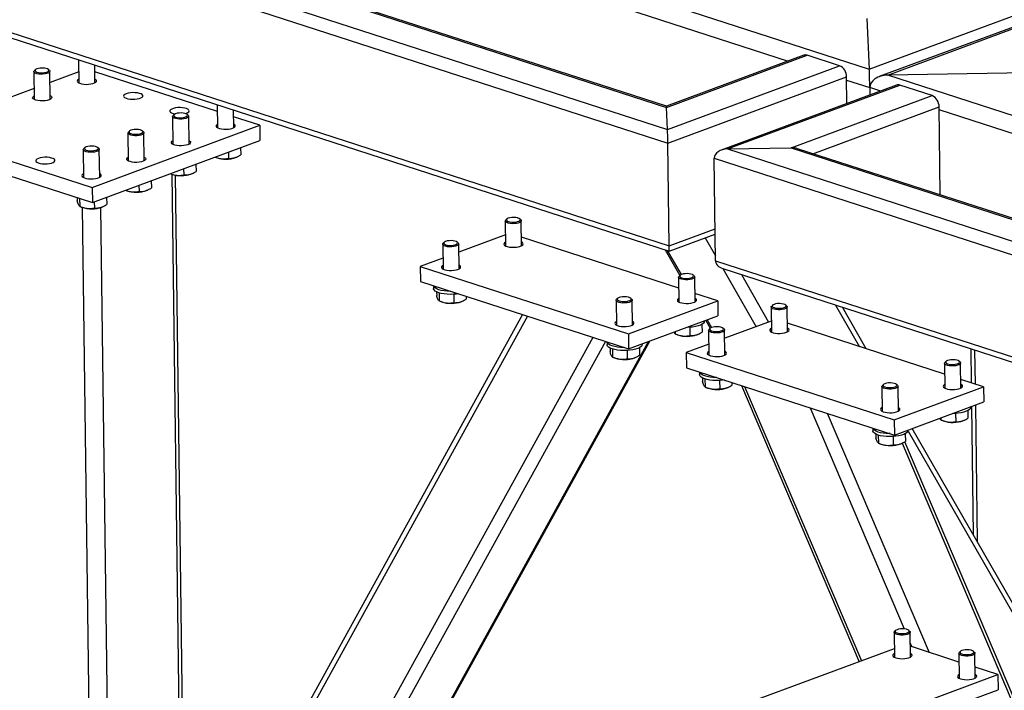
# Model space of a CAD drawing. Header units: millimetres. Extents: x 5 to 589, y 5 to 415.
# Tile 46 of 70: x 426 to 456, y 274 to 295. Entities that reach past the tile are written whole.
import ezdxf

# ---------------------------------------------------------------- set-up
doc = ezdxf.new("R2010")
doc.units = ezdxf.units.MM
doc.layers.add('TRAIT-FORT', color=4, linetype='Continuous', lineweight=25)

msp = doc.modelspace()

# ---------------------------------------------------------------- linework, layer by layer
at = {"layer": 'TRAIT-FORT', "color": 4, "linetype": 'Continuous', "lineweight": 25}
for p, q in [((524.895, 320.32), (452.579, 293.518)), ((452.843, 293.566), (524.899, 320.272)), ((389.279, 314.15), (452.268, 293.752)), ((393.646, 308.827), (445.992, 291.876)), ((395.625, 308.862), (445.958, 292.562)), ((445.955, 292.599), (395.82, 308.834)), ((393.225, 308.538), (446.003, 291.447)), ((452.268, 293.752), (491.666, 308.354)), ((393.267, 305.35), (446.045, 288.259)), ((393.5, 305.104), (446.044, 288.089)), ((439.096, 297.451), (449.744, 294.003)), ((452.19, 295.322), (452.268, 293.752)), ((427.676, 294.037), (427.685, 293.322)), ((450.235, 294.185), (445.955, 292.599)), ((445.958, 292.562), (450.336, 294.185)), ((451.343, 293.859), (450.336, 294.185)), ((426.284, 293.676), (426.296, 292.807)), ((426.334, 293.737), (426.302, 293.708)), ((426.766, 293.715), (426.733, 293.742)), ((426.796, 292.814), (426.784, 293.683)), ((428.185, 293.329), (428.178, 293.874)), ((445.992, 291.876), (451.343, 293.859)), ((427.681, 293.664), (426.789, 293.333)), ((431.993, 292.431), (428.181, 293.665)), ((446.003, 291.447), (451.562, 293.508)), ((451.573, 292.683), (451.562, 293.508)), ((451.563, 293.414), (452.282, 293.181)), ((457.367, 293.645), (452.843, 293.566)), ((494.619, 280.038), (452.843, 293.566)), ((426.291, 293.149), (425.399, 292.818)), ((453.112, 293.253), (447.664, 291.234)), ((447.862, 291.27), (453.212, 293.253)), ((452.282, 293.181), (452.285, 292.947)), ((452.621, 293.071), (452.282, 293.181)), ((454.219, 292.927), (453.212, 293.253)), ((449.841, 291.305), (454.219, 292.927)), ((431.99, 292.64), (432, 291.925)), ((432.5, 291.932), (432.493, 292.477)), ((445.992, 291.876), (445.958, 292.562)), ((450.515, 291.122), (454.438, 292.576)), ((454.474, 289.84), (454.438, 292.576)), ((464.485, 289.229), (454.439, 292.483)), ((430.599, 292.279), (430.61, 291.41)), ((430.648, 292.34), (430.616, 292.311)), ((431.08, 292.317), (431.048, 292.345)), ((431.11, 291.417), (431.099, 292.286)), ((433.309, 292.005), (432.495, 292.268)), ((428.098, 290.073), (433.309, 292.005)), ((429.691, 291.802), (429.658, 291.83)), ((433.309, 292.005), (433.315, 291.536)), ((422.705, 291.82), (428.098, 290.073)), ((428.104, 289.604), (433.315, 291.536)), ((429.209, 291.764), (429.22, 290.895)), ((429.258, 291.825), (429.226, 291.796)), ((429.72, 290.902), (429.709, 291.771)), ((422.711, 291.351), (428.104, 289.604)), ((427.819, 291.249), (427.831, 290.38)), ((427.869, 291.31), (427.836, 291.281)), ((428.301, 291.287), (428.268, 291.315)), ((428.331, 290.387), (428.319, 291.255)), ((432.715, 291.313), (432.718, 291.086)), ((446.045, 288.259), (446.003, 291.447)), ((447.862, 291.27), (449.841, 291.305)), ((447.862, 291.27), (488.991, 277.952)), ((449.841, 291.305), (489.964, 278.312)), ((490.06, 278.316), (450.036, 291.277)), ((431.914, 291.016), (431.952, 291.001)), ((432.333, 291.172), (432.336, 290.975)), ((432.572, 291.01), (432.595, 291.019)), ((447.483, 287.793), (447.441, 290.982)), ((447.441, 290.982), (488.595, 277.655)), ((430.943, 290.657), (430.946, 290.46)), ((431.325, 290.798), (431.328, 290.571)), ((430.525, 290.501), (430.562, 290.486)), ((430.575, 290.481), (430.884, 266.898)), ((430.995, 267.1), (430.689, 290.453)), ((431.182, 290.495), (431.205, 290.504)), ((428.098, 290.073), (428.104, 289.604)), ((429.554, 290.142), (429.556, 289.945)), ((429.935, 290.283), (429.938, 290.056)), ((427.632, 289.757), (427.633, 289.653)), ((427.706, 289.733), (427.709, 289.486)), ((428.546, 289.768), (428.549, 289.541)), ((429.135, 289.986), (429.172, 289.971)), ((429.792, 289.979), (429.815, 289.989)), ((427.715, 289.483), (427.783, 289.456)), ((427.789, 289.454), (428.084, 266.916)), ((428.164, 289.627), (428.167, 289.43)), ((428.354, 289.447), (428.652, 266.732)), ((428.403, 289.464), (428.425, 289.474)), ((440.994, 289.089), (440.962, 289.061)), ((441.426, 289.067), (441.393, 289.095)), ((440.944, 289.028), (440.955, 288.253)), ((441.455, 288.26), (441.444, 289.035)), ((446.045, 288.259), (447.47, 288.787)), ((440.95, 288.595), (439.502, 288.058)), ((446.342, 286.94), (441.451, 288.524)), ((446.044, 288.089), (447.472, 288.618)), ((447.16, 288.502), (447.481, 287.944)), ((438.999, 288.307), (439.009, 287.532)), ((439.048, 288.368), (439.016, 288.34)), ((439.481, 288.346), (439.448, 288.374)), ((439.509, 287.539), (439.499, 288.314)), ((439.005, 287.874), (438.302, 287.613)), ((445.923, 288.128), (446.378, 287.336)), ((445.982, 288.109), (446.412, 287.36)), ((438.302, 287.613), (438.308, 287.144)), ((438.302, 287.613), (444.773, 285.518)), ((447.483, 287.793), (487.706, 274.768)), ((447.707, 287.55), (448.747, 285.742)), ((447.716, 287.547), (487.708, 274.596)), ((446.337, 287.282), (446.347, 286.507)), ((446.387, 287.343), (446.355, 287.314)), ((446.819, 287.32), (446.786, 287.348)), ((446.847, 286.514), (446.837, 287.289)), ((448.29, 287.361), (449.137, 285.887)), ((438.308, 287.144), (444.78, 285.049)), ((438.716, 287.012), (438.717, 286.93)), ((438.811, 286.825), (438.813, 286.712)), ((438.885, 286.795), (438.889, 286.544)), ((439.343, 286.749), (439.346, 286.488)), ((439.727, 286.685), (439.728, 286.6)), ((444.873, 286.599), (444.841, 286.627)), ((447.553, 286.548), (446.844, 286.777)), ((438.895, 286.542), (438.962, 286.515)), ((439.582, 286.523), (439.605, 286.533)), ((444.392, 286.561), (444.402, 285.786)), ((444.441, 286.622), (444.409, 286.593)), ((444.773, 285.518), (447.553, 286.548)), ((444.902, 285.793), (444.892, 286.568)), ((447.553, 286.548), (447.559, 286.079)), ((449.213, 286.351), (449.224, 285.576)), ((449.263, 286.412), (449.231, 286.383)), ((449.695, 286.389), (449.662, 286.417)), ((449.724, 285.582), (449.713, 286.357)), ((451.22, 286.412), (451.963, 285.12)), ((452.173, 285.052), (451.43, 286.345)), ((441.484, 286.116), (430.468, 266.144)), ((441.634, 286.067), (430.618, 266.095)), ((444.78, 285.049), (447.559, 286.079)), ((446.681, 285.723), (446.685, 285.463)), ((447.064, 285.811), (447.067, 285.574)), ((447.155, 285.919), (447.155, 285.929)), ((447.181, 285.939), (447.322, 285.694)), ((447.22, 285.953), (447.358, 285.714)), ((449.219, 285.917), (447.771, 285.38)), ((454.611, 284.262), (449.72, 285.846)), ((443.669, 285.408), (432.653, 265.436)), ((444.773, 285.518), (444.78, 285.049)), ((446.226, 285.585), (446.227, 285.519)), ((446.234, 285.516), (446.301, 285.489)), ((446.921, 285.498), (446.944, 285.507)), ((447.268, 285.63), (447.278, 284.855)), ((447.317, 285.691), (447.285, 285.662)), ((447.75, 285.668), (447.717, 285.696)), ((447.778, 284.861), (447.768, 285.636)), ((445.387, 285.274), (430.712, 258.67)), ((430.813, 258.773), (445.441, 285.294)), ((444.064, 285.28), (432.86, 264.967)), ((444.109, 285.266), (444.11, 285.183)), ((445.21, 285.198), (445.209, 285.208)), ((447.274, 285.196), (446.571, 284.936)), ((444.204, 285.078), (444.206, 284.965)), ((444.278, 285.049), (444.281, 284.798)), ((444.288, 284.795), (444.355, 284.768)), ((444.736, 285.002), (444.739, 284.742)), ((445.118, 285.09), (445.121, 284.853)), ((446.571, 284.936), (446.577, 284.467)), ((446.571, 284.936), (453.042, 282.84)), ((455.422, 285.052), (455.436, 283.995)), ((455.544, 285.012), (455.558, 283.956)), ((444.975, 284.776), (444.998, 284.786)), ((454.606, 284.604), (454.616, 283.829)), ((454.656, 284.665), (454.624, 284.637)), ((455.088, 284.643), (455.055, 284.671)), ((455.116, 283.836), (455.106, 284.611)), ((446.577, 284.467), (453.049, 282.371)), ((446.985, 284.335), (446.986, 284.252)), ((447.08, 284.147), (447.082, 284.034)), ((447.154, 284.117), (447.158, 283.867)), ((447.612, 284.071), (447.615, 283.81)), ((447.996, 284.007), (447.997, 283.922)), ((448.29, 283.912), (451.952, 275.32)), ((448.389, 283.88), (452.025, 275.347)), ((452.661, 283.883), (452.671, 283.108)), ((452.71, 283.944), (452.678, 283.916)), ((453.042, 282.84), (455.822, 283.87)), ((453.143, 283.922), (453.11, 283.95)), ((453.171, 283.115), (453.161, 283.89)), ((455.822, 283.87), (455.113, 284.1)), ((455.822, 283.87), (455.828, 283.401)), ((447.164, 283.864), (447.231, 283.837)), ((447.851, 283.845), (447.874, 283.855)), ((453.049, 282.371), (455.828, 283.401)), ((455.446, 283.26), (455.498, 279.265)), ((455.566, 283.304), (455.622, 279.05)), ((450.424, 283.221), (453.355, 276.341)), ((450.958, 283.048), (454.126, 275.613)), ((454.95, 283.046), (454.954, 282.785)), ((455.333, 283.134), (455.336, 282.897)), ((455.424, 283.241), (455.424, 283.251)), ((453.042, 282.84), (453.049, 282.371)), ((454.495, 282.907), (454.496, 282.841)), ((454.503, 282.839), (454.57, 282.812)), ((455.19, 282.82), (455.213, 282.83)), ((452.378, 282.588), (452.379, 282.505)), ((452.473, 282.4), (452.475, 282.288)), ((452.547, 282.371), (452.55, 282.12)), ((453.387, 282.412), (453.39, 282.175)), ((453.473, 282.492), (457.897, 274.795)), ((453.479, 282.52), (453.478, 282.53)), ((457.785, 275.287), (453.597, 282.574)), ((452.557, 282.117), (452.624, 282.091)), ((453.005, 282.324), (453.008, 282.064)), ((453.244, 282.099), (453.267, 282.109)), ((453.285, 282.119), (463.742, 257.578)), ((463.739, 257.837), (453.372, 282.165)), ((453.038, 276.233), (453.048, 275.458)), ((453.088, 276.294), (453.055, 276.266)), ((453.52, 276.272), (453.487, 276.3)), ((453.548, 275.465), (453.538, 276.24)), ((453.045, 275.725), (448.331, 273.978)), ((453.542, 275.902), (453.592, 275.786)), ((455.055, 275.312), (453.544, 275.801)), ((455.101, 275.642), (455.069, 275.614)), ((455.533, 275.62), (455.5, 275.648)), ((455.051, 275.581), (455.062, 274.806)), ((455.562, 274.813), (455.551, 275.588)), ((456.263, 274.921), (455.557, 275.149)), ((450.01, 272.603), (456.263, 274.921)), ((456.263, 274.921), (456.27, 274.452)), ((450.016, 272.134), (456.27, 274.452))]:
    msp.add_line(p, q, dxfattribs=at)
at = {"layer": 'TRAIT-FORT', "color": 4, "linetype": 'Continuous', "lineweight": 25, "flags": 128}
for points in [[(426.691, 293.614), (426.633, 293.601), (426.567, 293.594), (426.499, 293.593), (426.434, 293.599), (426.376, 293.611), (426.329, 293.627), (426.298, 293.648), (426.285, 293.671), (426.29, 293.695), (426.302, 293.708)], [(426.669, 293.656), (426.712, 293.673), (426.74, 293.693), (426.749, 293.715), (426.739, 293.737), (426.711, 293.757), (426.667, 293.772), (426.611, 293.783), (426.549, 293.787), (426.485, 293.784), (426.425, 293.775), (426.375, 293.761), (426.34, 293.742), (426.321, 293.72), (426.321, 293.698), (426.341, 293.677), (426.377, 293.659), (426.427, 293.646), (426.487, 293.639), (426.551, 293.638), (426.614, 293.644), (426.669, 293.656)], [(426.766, 293.715), (426.779, 293.7), (426.784, 293.676), (426.769, 293.653), (426.738, 293.631), (426.691, 293.614)], [(427.684, 293.438), (427.674, 293.432), (427.645, 293.407), (427.635, 293.381), (427.643, 293.355), (427.67, 293.331), (427.713, 293.311), (427.77, 293.294), (427.838, 293.284), (427.912, 293.279), (427.987, 293.281), (428.058, 293.29), (428.123, 293.304), (428.175, 293.324), (428.212, 293.347), (428.232, 293.372), (428.233, 293.398), (428.215, 293.423), (428.184, 293.444)], [(426.761, 292.798), (426.702, 292.781), (426.634, 292.77), (426.559, 292.764), (426.485, 292.766), (426.413, 292.773), (426.35, 292.787), (426.3, 292.805), (426.264, 292.828), (426.247, 292.853), (426.248, 292.879), (426.268, 292.905), (426.294, 292.922)], [(426.794, 292.929), (426.81, 292.92), (426.837, 292.896), (426.845, 292.87), (426.834, 292.844), (426.806, 292.82), (426.761, 292.798)], [(429.157, 292.987), (429.112, 292.966), (429.083, 292.942), (429.073, 292.916), (429.081, 292.89), (429.108, 292.866), (429.151, 292.845), (429.208, 292.829), (429.276, 292.818), (429.35, 292.814), (429.425, 292.816), (429.497, 292.824), (429.561, 292.839), (429.613, 292.858), (429.65, 292.881), (429.67, 292.906), (429.671, 292.933), (429.653, 292.958), (429.618, 292.98), (429.567, 292.999), (429.504, 293.013), (429.433, 293.02), (429.358, 293.021), (429.284, 293.016), (429.216, 293.004), (429.157, 292.987)], [(431, 292.373), (431.027, 292.382), (431.072, 292.403), (431.1, 292.428), (431.111, 292.454), (431.102, 292.48), (431.076, 292.504), (431.032, 292.525), (430.975, 292.541), (430.908, 292.552), (430.834, 292.556), (430.759, 292.554), (430.687, 292.545), (430.623, 292.531), (430.571, 292.512), (430.534, 292.488), (430.514, 292.463), (430.513, 292.437), (430.53, 292.412), (430.566, 292.389), (430.616, 292.37), (430.669, 292.359)], [(431.006, 292.217), (430.947, 292.204), (430.882, 292.197), (430.813, 292.196), (430.748, 292.202), (430.69, 292.213), (430.644, 292.23), (430.613, 292.251), (430.599, 292.274), (430.604, 292.298), (430.616, 292.311)], [(430.983, 292.259), (431.026, 292.276), (431.054, 292.296), (431.063, 292.318), (431.053, 292.34), (431.025, 292.36), (430.981, 292.375), (430.926, 292.386), (430.863, 292.39), (430.799, 292.387), (430.74, 292.378), (430.69, 292.364), (430.654, 292.345), (430.635, 292.323), (430.636, 292.301), (430.655, 292.28), (430.691, 292.262), (430.742, 292.249), (430.801, 292.242), (430.865, 292.241), (430.928, 292.247), (430.983, 292.259)], [(431.08, 292.317), (431.094, 292.302), (431.098, 292.279), (431.084, 292.256), (431.052, 292.234), (431.006, 292.217)], [(429.593, 291.744), (429.637, 291.76), (429.664, 291.781), (429.673, 291.803), (429.664, 291.825), (429.635, 291.844), (429.592, 291.86), (429.536, 291.871), (429.473, 291.875), (429.409, 291.872), (429.35, 291.863), (429.3, 291.849), (429.264, 291.83), (429.246, 291.808), (429.246, 291.786), (429.265, 291.765), (429.302, 291.747), (429.352, 291.734), (429.412, 291.727), (429.476, 291.726), (429.538, 291.732), (429.593, 291.744)], [(431.998, 292.04), (431.972, 292.023), (431.952, 291.997), (431.951, 291.971), (431.968, 291.946), (432.004, 291.923), (432.054, 291.905), (432.117, 291.891), (432.188, 291.884), (432.263, 291.882), (432.338, 291.888), (432.406, 291.899), (432.465, 291.916)], [(432.465, 291.916), (432.51, 291.938), (432.538, 291.962), (432.549, 291.988), (432.54, 292.014), (432.514, 292.038), (432.498, 292.047)], [(429.616, 291.702), (429.557, 291.689), (429.492, 291.682), (429.424, 291.681), (429.358, 291.687), (429.3, 291.698), (429.254, 291.715), (429.223, 291.736), (429.209, 291.759), (429.214, 291.782), (429.226, 291.796)], [(429.691, 291.802), (429.704, 291.787), (429.708, 291.764), (429.694, 291.741), (429.662, 291.719), (429.616, 291.702)], [(431.075, 291.401), (431.016, 291.384), (430.948, 291.373), (430.874, 291.367), (430.799, 291.368), (430.728, 291.376), (430.665, 291.39), (430.614, 291.408), (430.579, 291.431), (430.561, 291.456), (430.562, 291.482), (430.582, 291.508), (430.608, 291.525)], [(431.108, 291.532), (431.124, 291.523), (431.151, 291.499), (431.159, 291.473), (431.149, 291.447), (431.12, 291.423), (431.075, 291.401)], [(428.226, 291.186), (428.168, 291.174), (428.102, 291.167), (428.034, 291.166), (427.969, 291.172), (427.911, 291.183), (427.864, 291.2), (427.833, 291.221), (427.82, 291.244), (427.825, 291.267), (427.836, 291.281)], [(428.204, 291.228), (428.247, 291.245), (428.275, 291.266), (428.284, 291.288), (428.274, 291.31), (428.246, 291.329), (428.202, 291.345), (428.146, 291.356), (428.084, 291.36), (428.02, 291.357), (427.96, 291.348), (427.91, 291.334), (427.875, 291.315), (427.856, 291.293), (427.856, 291.271), (427.876, 291.25), (427.912, 291.232), (427.962, 291.219), (428.022, 291.212), (428.086, 291.211), (428.148, 291.217), (428.204, 291.228)], [(428.301, 291.287), (428.314, 291.272), (428.318, 291.249), (428.304, 291.226), (428.273, 291.204), (428.226, 291.186)], [(426.426, 290.977), (426.381, 290.955), (426.352, 290.931), (426.342, 290.905), (426.35, 290.879), (426.377, 290.855), (426.42, 290.834), (426.477, 290.818), (426.545, 290.807), (426.619, 290.803), (426.694, 290.805), (426.766, 290.813), (426.83, 290.828), (426.882, 290.847), (426.919, 290.87), (426.939, 290.896), (426.94, 290.922), (426.922, 290.947), (426.887, 290.969), (426.836, 290.988), (426.773, 291.002), (426.702, 291.009), (426.627, 291.011), (426.553, 291.005), (426.485, 290.994), (426.426, 290.977)], [(429.685, 290.886), (429.627, 290.869), (429.558, 290.858), (429.484, 290.852), (429.409, 290.853), (429.338, 290.861), (429.275, 290.875), (429.224, 290.893), (429.189, 290.916), (429.171, 290.941), (429.172, 290.967), (429.192, 290.993), (429.219, 291.01)], [(429.719, 291.017), (429.734, 291.008), (429.761, 290.984), (429.769, 290.958), (429.759, 290.932), (429.73, 290.908), (429.685, 290.886)], [(427.829, 290.495), (427.819, 290.489), (427.79, 290.465), (427.78, 290.439), (427.788, 290.413), (427.815, 290.389), (427.858, 290.368), (427.915, 290.352), (427.983, 290.341), (428.057, 290.337), (428.132, 290.339), (428.204, 290.348), (428.268, 290.362), (428.32, 290.381), (428.357, 290.404), (428.377, 290.43), (428.378, 290.456), (428.36, 290.481), (428.329, 290.502)], [(441.329, 289.008), (441.372, 289.025), (441.4, 289.045), (441.409, 289.067), (441.399, 289.089), (441.371, 289.109), (441.327, 289.125), (441.271, 289.135), (441.209, 289.139), (441.145, 289.137), (441.085, 289.128), (441.036, 289.113), (441, 289.094), (440.981, 289.073), (440.982, 289.051), (441.001, 289.03), (441.037, 289.012), (441.087, 288.998), (441.147, 288.991), (441.211, 288.99), (441.274, 288.996), (441.329, 289.008)], [(441.351, 288.966), (441.293, 288.953), (441.227, 288.946), (441.159, 288.945), (441.094, 288.951), (441.036, 288.963), (440.99, 288.98), (440.958, 289), (440.945, 289.023), (440.95, 289.047), (440.962, 289.061)], [(441.426, 289.067), (441.439, 289.052), (441.444, 289.028), (441.43, 289.005), (441.398, 288.984), (441.351, 288.966)], [(439.406, 288.245), (439.347, 288.232), (439.282, 288.225), (439.214, 288.224), (439.148, 288.23), (439.09, 288.242), (439.044, 288.259), (439.013, 288.279), (438.999, 288.302), (439.004, 288.326), (439.016, 288.34)], [(439.383, 288.287), (439.427, 288.304), (439.454, 288.324), (439.463, 288.346), (439.453, 288.368), (439.425, 288.388), (439.381, 288.404), (439.326, 288.414), (439.263, 288.418), (439.199, 288.415), (439.14, 288.407), (439.09, 288.392), (439.054, 288.373), (439.036, 288.352), (439.036, 288.329), (439.055, 288.308), (439.092, 288.291), (439.142, 288.277), (439.202, 288.27), (439.266, 288.269), (439.328, 288.275), (439.383, 288.287)], [(439.481, 288.346), (439.494, 288.331), (439.498, 288.307), (439.484, 288.284), (439.452, 288.263), (439.406, 288.245)], [(440.953, 288.369), (440.926, 288.351), (440.907, 288.325), (440.906, 288.299), (440.923, 288.274), (440.959, 288.251), (441.009, 288.233), (441.072, 288.219), (441.143, 288.212), (441.218, 288.21), (441.292, 288.216), (441.361, 288.227), (441.42, 288.244)], [(441.42, 288.244), (441.465, 288.266), (441.493, 288.29), (441.504, 288.316), (441.495, 288.342), (441.469, 288.366), (441.453, 288.375)], [(439.007, 287.647), (438.981, 287.63), (438.961, 287.604), (438.96, 287.578), (438.978, 287.553), (439.013, 287.53), (439.064, 287.512), (439.127, 287.498), (439.198, 287.491), (439.273, 287.489), (439.347, 287.495), (439.415, 287.506), (439.474, 287.523)], [(439.474, 287.523), (439.519, 287.545), (439.548, 287.569), (439.558, 287.595), (439.55, 287.621), (439.523, 287.645), (439.507, 287.654)], [(446.744, 287.22), (446.686, 287.207), (446.62, 287.2), (446.552, 287.199), (446.487, 287.205), (446.429, 287.216), (446.382, 287.233), (446.351, 287.254), (446.338, 287.277), (446.343, 287.301), (446.355, 287.314)], [(446.722, 287.262), (446.765, 287.279), (446.793, 287.299), (446.802, 287.321), (446.792, 287.343), (446.764, 287.363), (446.72, 287.378), (446.664, 287.389), (446.602, 287.393), (446.538, 287.39), (446.478, 287.381), (446.428, 287.367), (446.393, 287.348), (446.374, 287.326), (446.374, 287.304), (446.394, 287.283), (446.43, 287.265), (446.48, 287.252), (446.54, 287.245), (446.604, 287.244), (446.666, 287.25), (446.722, 287.262)], [(446.819, 287.32), (446.832, 287.305), (446.837, 287.282), (446.822, 287.259), (446.791, 287.237), (446.744, 287.22)], [(439.25, 286.84), (439.232, 286.84), (439.135, 286.844), (439.041, 286.854), (438.955, 286.869), (438.879, 286.89), (438.815, 286.916), (438.766, 286.945), (438.733, 286.977), (438.717, 287.01), (438.717, 287.012)], [(439.483, 286.764), (439.428, 286.756), (439.332, 286.748), (439.233, 286.746), (439.136, 286.75), (439.043, 286.76), (438.956, 286.776), (438.88, 286.796), (438.817, 286.822), (438.768, 286.851), (438.734, 286.883), (438.718, 286.916), (438.717, 286.93)], [(444.776, 286.541), (444.82, 286.557), (444.847, 286.578), (444.856, 286.6), (444.846, 286.622), (444.818, 286.641), (444.774, 286.657), (444.719, 286.668), (444.656, 286.672), (444.592, 286.669), (444.533, 286.66), (444.483, 286.646), (444.447, 286.627), (444.428, 286.605), (444.429, 286.583), (444.448, 286.562), (444.484, 286.544), (444.535, 286.531), (444.595, 286.524), (444.658, 286.523), (444.721, 286.529), (444.776, 286.541)], [(446.346, 286.622), (446.336, 286.616), (446.307, 286.592), (446.297, 286.566), (446.305, 286.54), (446.332, 286.516), (446.375, 286.495), (446.432, 286.479), (446.5, 286.468), (446.574, 286.464), (446.649, 286.466), (446.72, 286.475), (446.785, 286.489), (446.837, 286.508), (446.874, 286.531), (446.894, 286.557), (446.895, 286.583), (446.877, 286.608), (446.846, 286.629)], [(444.799, 286.499), (444.74, 286.486), (444.675, 286.479), (444.607, 286.478), (444.541, 286.484), (444.483, 286.495), (444.437, 286.512), (444.406, 286.533), (444.392, 286.556), (444.397, 286.579), (444.409, 286.593)], [(444.873, 286.599), (444.887, 286.584), (444.891, 286.561), (444.877, 286.538), (444.845, 286.516), (444.799, 286.499)], [(449.62, 286.288), (449.562, 286.275), (449.496, 286.268), (449.428, 286.268), (449.363, 286.273), (449.305, 286.285), (449.259, 286.302), (449.228, 286.323), (449.214, 286.346), (449.219, 286.369), (449.231, 286.383)], [(449.598, 286.33), (449.641, 286.347), (449.669, 286.368), (449.678, 286.39), (449.668, 286.412), (449.64, 286.431), (449.596, 286.447), (449.54, 286.457), (449.478, 286.461), (449.414, 286.459), (449.354, 286.45), (449.305, 286.435), (449.269, 286.417), (449.25, 286.395), (449.251, 286.373), (449.27, 286.352), (449.306, 286.334), (449.357, 286.321), (449.416, 286.313), (449.48, 286.313), (449.543, 286.318), (449.598, 286.33)], [(449.695, 286.389), (449.708, 286.374), (449.713, 286.351), (449.699, 286.327), (449.667, 286.306), (449.62, 286.288)], [(444.4, 285.901), (444.39, 285.895), (444.362, 285.871), (444.351, 285.845), (444.359, 285.819), (444.386, 285.795), (444.429, 285.774), (444.487, 285.758), (444.554, 285.747), (444.628, 285.743), (444.703, 285.745), (444.775, 285.753), (444.839, 285.768), (444.891, 285.787), (444.928, 285.81), (444.948, 285.836), (444.949, 285.862), (444.932, 285.887), (444.9, 285.908)], [(447.117, 285.847), (447.073, 285.816), (447.013, 285.788), (446.941, 285.764), (446.858, 285.745), (446.767, 285.731), (446.67, 285.723), (446.592, 285.721)], [(447.652, 285.609), (447.696, 285.626), (447.723, 285.646), (447.732, 285.669), (447.722, 285.69), (447.694, 285.71), (447.651, 285.726), (447.595, 285.736), (447.532, 285.74), (447.468, 285.738), (447.409, 285.729), (447.359, 285.714), (447.323, 285.695), (447.305, 285.674), (447.305, 285.652), (447.324, 285.631), (447.361, 285.613), (447.411, 285.6), (447.471, 285.592), (447.535, 285.591), (447.597, 285.597), (447.652, 285.609)], [(447.675, 285.567), (447.616, 285.554), (447.551, 285.547), (447.483, 285.547), (447.417, 285.552), (447.359, 285.564), (447.313, 285.581), (447.282, 285.601), (447.268, 285.624), (447.273, 285.648), (447.285, 285.662)], [(447.75, 285.668), (447.763, 285.653), (447.767, 285.629), (447.753, 285.606), (447.721, 285.585), (447.675, 285.567)], [(449.222, 285.691), (449.196, 285.673), (449.176, 285.648), (449.175, 285.622), (449.192, 285.596), (449.228, 285.574), (449.278, 285.555), (449.341, 285.541), (449.412, 285.534), (449.487, 285.533), (449.561, 285.538), (449.63, 285.55), (449.689, 285.567)], [(449.689, 285.567), (449.734, 285.588), (449.762, 285.613), (449.773, 285.638), (449.764, 285.664), (449.738, 285.688), (449.722, 285.697)], [(444.642, 285.093), (444.625, 285.093), (444.527, 285.097), (444.434, 285.107), (444.348, 285.123), (444.272, 285.144), (444.208, 285.169), (444.159, 285.198), (444.126, 285.23), (444.11, 285.264), (444.11, 285.266)], [(445.171, 285.126), (445.127, 285.095), (445.068, 285.067), (444.996, 285.043), (444.912, 285.024), (444.821, 285.01), (444.725, 285.002), (444.626, 284.999), (444.529, 285.004), (444.435, 285.014), (444.349, 285.029), (444.273, 285.05), (444.21, 285.076), (444.16, 285.105), (444.127, 285.136), (444.111, 285.17), (444.11, 285.183)], [(447.276, 284.97), (447.25, 284.952), (447.23, 284.927), (447.229, 284.9), (447.247, 284.875), (447.282, 284.853), (447.333, 284.834), (447.396, 284.82), (447.467, 284.813), (447.542, 284.812), (447.616, 284.817), (447.684, 284.829), (447.743, 284.846)], [(447.743, 284.846), (447.788, 284.867), (447.817, 284.891), (447.827, 284.917), (447.819, 284.943), (447.792, 284.967), (447.776, 284.976)], [(455.013, 284.542), (454.955, 284.529), (454.889, 284.522), (454.821, 284.521), (454.756, 284.527), (454.698, 284.539), (454.651, 284.555), (454.62, 284.576), (454.607, 284.599), (454.612, 284.623), (454.624, 284.637)], [(454.991, 284.584), (455.034, 284.601), (455.062, 284.621), (455.071, 284.643), (455.061, 284.665), (455.033, 284.685), (454.989, 284.701), (454.933, 284.711), (454.871, 284.715), (454.807, 284.712), (454.747, 284.704), (454.697, 284.689), (454.662, 284.67), (454.643, 284.649), (454.643, 284.626), (454.663, 284.605), (454.699, 284.588), (454.749, 284.574), (454.809, 284.567), (454.873, 284.566), (454.935, 284.572), (454.991, 284.584)], [(455.088, 284.643), (455.101, 284.628), (455.106, 284.604), (455.091, 284.581), (455.06, 284.56), (455.013, 284.542)], [(447.519, 284.162), (447.501, 284.162), (447.404, 284.166), (447.31, 284.176), (447.224, 284.192), (447.148, 284.213), (447.085, 284.238), (447.035, 284.267), (447.002, 284.299), (446.986, 284.332), (446.986, 284.334)], [(447.752, 284.086), (447.697, 284.078), (447.601, 284.07), (447.502, 284.068), (447.405, 284.072), (447.312, 284.082), (447.225, 284.098), (447.149, 284.119), (447.086, 284.144), (447.037, 284.173), (447.003, 284.205), (446.987, 284.239), (446.986, 284.252)], [(453.068, 283.821), (453.009, 283.808), (452.944, 283.801), (452.876, 283.8), (452.81, 283.806), (452.752, 283.818), (452.706, 283.834), (452.675, 283.855), (452.661, 283.878), (452.666, 283.902), (452.678, 283.916)], [(453.045, 283.863), (453.089, 283.88), (453.116, 283.9), (453.125, 283.922), (453.115, 283.944), (453.087, 283.964), (453.043, 283.979), (452.988, 283.99), (452.925, 283.994), (452.861, 283.991), (452.802, 283.982), (452.752, 283.968), (452.716, 283.949), (452.697, 283.928), (452.698, 283.905), (452.717, 283.884), (452.753, 283.866), (452.804, 283.853), (452.864, 283.846), (452.927, 283.845), (452.99, 283.851), (453.045, 283.863)], [(453.143, 283.922), (453.156, 283.907), (453.16, 283.883), (453.146, 283.86), (453.114, 283.839), (453.068, 283.821)], [(454.615, 283.944), (454.605, 283.939), (454.576, 283.914), (454.566, 283.888), (454.574, 283.862), (454.601, 283.838), (454.644, 283.817), (454.701, 283.801), (454.769, 283.791), (454.843, 283.786), (454.918, 283.788), (454.989, 283.797), (455.054, 283.811), (455.106, 283.831), (455.143, 283.854), (455.163, 283.879), (455.164, 283.905), (455.146, 283.93), (455.115, 283.951)], [(452.669, 283.223), (452.659, 283.218), (452.631, 283.193), (452.62, 283.167), (452.628, 283.141), (452.655, 283.117), (452.698, 283.096), (452.756, 283.08), (452.823, 283.069), (452.897, 283.065), (452.972, 283.067), (453.044, 283.076), (453.108, 283.09), (453.16, 283.109), (453.197, 283.133), (453.217, 283.158), (453.218, 283.184), (453.201, 283.209), (453.169, 283.23)], [(455.386, 283.17), (455.342, 283.139), (455.283, 283.111), (455.21, 283.086), (455.127, 283.067), (455.036, 283.053), (454.939, 283.045), (454.861, 283.043)], [(452.911, 282.415), (452.894, 282.416), (452.796, 282.42), (452.703, 282.43), (452.617, 282.445), (452.541, 282.466), (452.477, 282.492), (452.428, 282.521), (452.395, 282.552), (452.379, 282.586), (452.379, 282.588)], [(453.44, 282.449), (453.396, 282.417), (453.337, 282.389), (453.265, 282.365), (453.181, 282.346), (453.09, 282.332), (452.994, 282.324), (452.895, 282.322), (452.798, 282.326), (452.704, 282.336), (452.618, 282.351), (452.542, 282.372), (452.479, 282.398), (452.429, 282.427), (452.396, 282.459), (452.38, 282.492), (452.379, 282.505)], [(453.445, 276.171), (453.387, 276.158), (453.321, 276.151), (453.253, 276.15), (453.188, 276.156), (453.129, 276.168), (453.083, 276.184), (453.052, 276.205), (453.039, 276.228), (453.044, 276.252), (453.055, 276.266)], [(453.423, 276.213), (453.466, 276.23), (453.493, 276.25), (453.503, 276.272), (453.493, 276.294), (453.465, 276.314), (453.421, 276.329), (453.365, 276.34), (453.303, 276.344), (453.239, 276.341), (453.179, 276.333), (453.129, 276.318), (453.093, 276.299), (453.075, 276.278), (453.075, 276.255), (453.094, 276.234), (453.131, 276.217), (453.181, 276.203), (453.241, 276.196), (453.305, 276.195), (453.367, 276.201), (453.423, 276.213)], [(453.52, 276.272), (453.533, 276.257), (453.537, 276.233), (453.523, 276.21), (453.492, 276.189), (453.445, 276.171)], [(455.458, 275.519), (455.4, 275.506), (455.334, 275.499), (455.266, 275.498), (455.201, 275.504), (455.143, 275.516), (455.097, 275.532), (455.066, 275.553), (455.052, 275.576), (455.057, 275.6), (455.069, 275.614)], [(455.436, 275.561), (455.479, 275.578), (455.507, 275.598), (455.516, 275.62), (455.506, 275.642), (455.478, 275.662), (455.434, 275.678), (455.378, 275.688), (455.316, 275.692), (455.252, 275.689), (455.192, 275.681), (455.143, 275.666), (455.107, 275.647), (455.088, 275.626), (455.089, 275.603), (455.108, 275.582), (455.144, 275.565), (455.195, 275.551), (455.254, 275.544), (455.318, 275.543), (455.381, 275.549), (455.436, 275.561)], [(455.533, 275.62), (455.546, 275.605), (455.551, 275.581), (455.537, 275.558), (455.505, 275.537), (455.458, 275.519)], [(453.047, 275.573), (453.028, 275.562), (453.004, 275.537), (452.998, 275.511), (453.011, 275.485), (453.042, 275.462), (453.089, 275.442)], [(453.089, 275.442), (453.149, 275.427), (453.219, 275.418), (453.293, 275.415), (453.368, 275.419), (453.438, 275.429), (453.5, 275.445), (453.548, 275.465), (453.581, 275.489), (453.597, 275.515), (453.593, 275.541), (453.571, 275.565), (453.547, 275.58)], [(455.06, 274.921), (455.041, 274.91), (455.017, 274.885), (455.011, 274.859), (455.024, 274.833), (455.055, 274.81), (455.102, 274.79)], [(455.102, 274.79), (455.163, 274.775), (455.232, 274.766), (455.307, 274.763), (455.381, 274.767), (455.452, 274.777), (455.513, 274.793), (455.562, 274.813), (455.595, 274.837), (455.61, 274.863), (455.606, 274.889), (455.584, 274.913), (455.56, 274.928)]]:
    msp.add_lwpolyline(points, dxfattribs=at)
at = {"layer": 'TRAIT-FORT', "color": 4, "linetype": 'Continuous', "lineweight": 25}
for centre, radius, start, end in [((450.286, 294.043), 0.15, 70.4797, 109.563), ((451.183, 293.515), 0.379, 358.9045, 65.0836), ((453.162, 293.112), 0.15, 70.4797, 109.563), ((454.059, 292.584), 0.379, 358.9045, 65.0836), ((432.25, 291.886), 0.934, 251.3662, 290.1346), ((430.861, 291.371), 0.934, 251.3662, 290.1346), ((429.471, 290.856), 0.934, 251.3662, 290.1346), ((428.081, 290.341), 0.934, 251.3662, 290.1346), ((439.261, 287.4), 0.934, 251.3662, 290.1346), ((447.064, 285.922), 0.0908, 305.3311, 358.2065), ((446.599, 286.374), 0.934, 251.3662, 290.1346), ((445.119, 285.2), 0.0908, 305.3311, 358.2065), ((444.654, 285.653), 0.934, 251.3662, 290.1346), ((447.53, 284.722), 0.934, 251.3662, 290.1346), ((455.333, 283.244), 0.0908, 305.3311, 358.2065), ((454.868, 283.697), 0.934, 251.3662, 290.1346), ((453.388, 282.523), 0.0908, 305.3311, 358.2065), ((452.923, 282.976), 0.934, 251.3662, 290.1346)]:
    msp.add_arc(centre, radius, start, end, dxfattribs=at)
for centre, major_axis, ratio, start_param, end_param in [((452.273, 293.377), (-0.009, 0.423), 0.014873, 4.230273, 5.801069), ((452.273, 293.377), (-0.009, 0.423), 0.014873, 4.230273, 5.801069), ((452.848, 293.191), (0.566, 0.012), 0.663208, 1.565634, 3.136431), ((452.848, 293.191), (0.566, 0.012), 0.663208, 1.565634, 3.136431), ((445.962, 292.281), (-0.007, 0.317), 0.014873, 5.801069, 6.288347), ((445.962, 292.281), (-0.007, 0.317), 0.014873, 5.801069, 6.278023), ((445.996, 291.595), (-0.007, 0.317), 0.014873, 4.230273, 5.801069), ((447.865, 290.989), (0.424, 0.009), 0.663208, 1.565634, 3.136431), ((449.845, 291.024), (0.424, 0.009), 0.663208, 1.08868, 1.565634), ((446.038, 288.406), (-0.007, 0.317), 0.014873, 3.146754, 4.230273), ((446.038, 288.406), (-0.007, 0.317), 0.014873, 3.136431, 4.230273), ((447.907, 287.801), (0.424, 0.009), 0.663208, 3.136431, 4.230273)]:
    msp.add_ellipse(centre, major_axis=major_axis, ratio=ratio, start_param=start_param, end_param=end_param, dxfattribs=at)
for points, knots in [([(431.917, 291.018), (431.944, 291.007), (432.012, 290.982), (432.118, 290.963), (432.231, 290.96), (432.301, 290.97), (432.336, 290.975)], [0, 0, 0, 0, 0.19542, 0.491197, 0.743267, 1, 1, 1, 1]), ([(432.336, 290.975), (432.385, 290.975), (432.465, 290.975), (432.582, 291.011), (432.66, 291.05), (432.705, 291.078), (432.718, 291.086)], [0, 0, 0, 0, 0.385549, 0.637642, 0.896546, 1, 1, 1, 1]), ([(430.527, 290.502), (430.554, 290.492), (430.622, 290.467), (430.728, 290.448), (430.841, 290.445), (430.911, 290.455), (430.946, 290.46)], [0, 0, 0, 0, 0.19542, 0.491197, 0.743267, 1, 1, 1, 1]), ([(430.946, 290.46), (430.995, 290.46), (431.076, 290.46), (431.192, 290.496), (431.27, 290.535), (431.315, 290.563), (431.328, 290.571)], [0, 0, 0, 0, 0.385549, 0.637642, 0.896546, 1, 1, 1, 1]), ([(429.556, 289.945), (429.605, 289.945), (429.686, 289.945), (429.802, 289.981), (429.881, 290.02), (429.925, 290.048), (429.938, 290.056)], [0, 0, 0, 0, 0.385549, 0.637642, 0.896546, 1, 1, 1, 1]), ([(429.138, 289.987), (429.165, 289.977), (429.232, 289.952), (429.338, 289.933), (429.452, 289.93), (429.521, 289.94), (429.556, 289.945)], [0, 0, 0, 0, 0.19542, 0.491197, 0.743267, 1, 1, 1, 1]), ([(427.709, 289.486), (427.702, 289.49), (427.689, 289.499), (427.67, 289.535), (427.651, 289.587), (427.639, 289.631), (427.633, 289.653)], [0, 0, 0, 0, 0.264605, 0.534948, 0.765343, 1, 1, 1, 1]), ([(427.709, 289.486), (427.749, 289.471), (427.829, 289.44), (427.948, 289.418), (428.062, 289.415), (428.132, 289.425), (428.167, 289.43)], [0, 0, 0, 0, 0.264605, 0.534948, 0.765343, 1, 1, 1, 1]), ([(428.167, 289.43), (428.215, 289.43), (428.296, 289.43), (428.413, 289.466), (428.491, 289.505), (428.536, 289.533), (428.549, 289.541)], [0, 0, 0, 0, 0.385549, 0.637642, 0.896546, 1, 1, 1, 1]), ([(438.889, 286.544), (438.882, 286.549), (438.869, 286.557), (438.849, 286.593), (438.83, 286.646), (438.819, 286.69), (438.813, 286.712)], [0, 0, 0, 0, 0.264605, 0.534948, 0.765343, 1, 1, 1, 1]), ([(438.889, 286.544), (438.928, 286.529), (439.009, 286.499), (439.128, 286.476), (439.242, 286.474), (439.311, 286.483), (439.346, 286.488)], [0, 0, 0, 0, 0.264605, 0.534948, 0.765343, 1, 1, 1, 1]), ([(439.346, 286.488), (439.395, 286.488), (439.476, 286.488), (439.592, 286.524), (439.671, 286.563), (439.715, 286.592), (439.728, 286.6)], [0, 0, 0, 0, 0.385549, 0.637642, 0.896546, 1, 1, 1, 1]), ([(446.227, 285.519), (446.221, 285.523), (446.208, 285.531), (446.195, 285.558), (446.188, 285.571)], [0, 0, 0, 0, 0.511372, 1, 1, 1, 1]), ([(446.227, 285.519), (446.267, 285.504), (446.347, 285.473), (446.467, 285.451), (446.58, 285.448), (446.65, 285.458), (446.685, 285.463)], [0, 0, 0, 0, 0.264605, 0.534948, 0.765343, 1, 1, 1, 1]), ([(446.685, 285.463), (446.734, 285.463), (446.814, 285.463), (446.931, 285.499), (447.009, 285.538), (447.054, 285.566), (447.067, 285.574)], [0, 0, 0, 0, 0.385549, 0.637642, 0.896546, 1, 1, 1, 1]), ([(444.281, 284.798), (444.275, 284.802), (444.262, 284.811), (444.242, 284.847), (444.223, 284.899), (444.212, 284.943), (444.206, 284.965)], [0, 0, 0, 0, 0.264605, 0.534948, 0.765343, 1, 1, 1, 1]), ([(444.281, 284.798), (444.321, 284.783), (444.402, 284.752), (444.521, 284.73), (444.635, 284.727), (444.704, 284.737), (444.739, 284.742)], [0, 0, 0, 0, 0.264605, 0.534948, 0.765343, 1, 1, 1, 1]), ([(444.739, 284.742), (444.788, 284.742), (444.869, 284.742), (444.985, 284.778), (445.063, 284.817), (445.108, 284.845), (445.121, 284.853)], [0, 0, 0, 0, 0.385549, 0.637642, 0.896546, 1, 1, 1, 1]), ([(447.158, 283.867), (447.151, 283.871), (447.138, 283.879), (447.118, 283.915), (447.099, 283.968), (447.088, 284.012), (447.082, 284.034)], [0, 0, 0, 0, 0.264605, 0.534948, 0.765343, 1, 1, 1, 1]), ([(447.615, 283.81), (447.664, 283.81), (447.745, 283.81), (447.861, 283.846), (447.94, 283.886), (447.984, 283.914), (447.997, 283.922)], [0, 0, 0, 0, 0.385549, 0.637642, 0.896546, 1, 1, 1, 1]), ([(447.158, 283.867), (447.197, 283.851), (447.278, 283.821), (447.397, 283.799), (447.511, 283.796), (447.58, 283.806), (447.615, 283.81)], [0, 0, 0, 0, 0.264605, 0.534948, 0.765343, 1, 1, 1, 1]), ([(454.496, 282.841), (454.49, 282.845), (454.477, 282.853), (454.464, 282.88), (454.457, 282.893)], [0, 0, 0, 0, 0.5113722, 1, 1, 1, 1]), ([(454.496, 282.841), (454.536, 282.826), (454.616, 282.796), (454.736, 282.773), (454.849, 282.771), (454.919, 282.78), (454.954, 282.785)], [0, 0, 0, 0, 0.264605, 0.534948, 0.765343, 1, 1, 1, 1]), ([(454.954, 282.785), (455.003, 282.785), (455.083, 282.785), (455.2, 282.821), (455.278, 282.86), (455.323, 282.888), (455.336, 282.897)], [0, 0, 0, 0, 0.385549, 0.637642, 0.896546, 1, 1, 1, 1]), ([(452.55, 282.12), (452.544, 282.124), (452.531, 282.133), (452.511, 282.169), (452.492, 282.222), (452.481, 282.265), (452.475, 282.288)], [0, 0, 0, 0, 0.264605, 0.534948, 0.765343, 1, 1, 1, 1]), ([(452.55, 282.12), (452.59, 282.105), (452.671, 282.074), (452.79, 282.052), (452.904, 282.049), (452.973, 282.059), (453.008, 282.064)], [0, 0, 0, 0, 0.264605, 0.534948, 0.765343, 1, 1, 1, 1]), ([(453.008, 282.064), (453.057, 282.064), (453.138, 282.064), (453.254, 282.1), (453.332, 282.139), (453.377, 282.167), (453.39, 282.175)], [0, 0, 0, 0, 0.385549, 0.637642, 0.896546, 1, 1, 1, 1])]:
    msp.add_open_spline(points, degree=3, knots=knots, dxfattribs=at)

doc.saveas('drawing.dxf')
